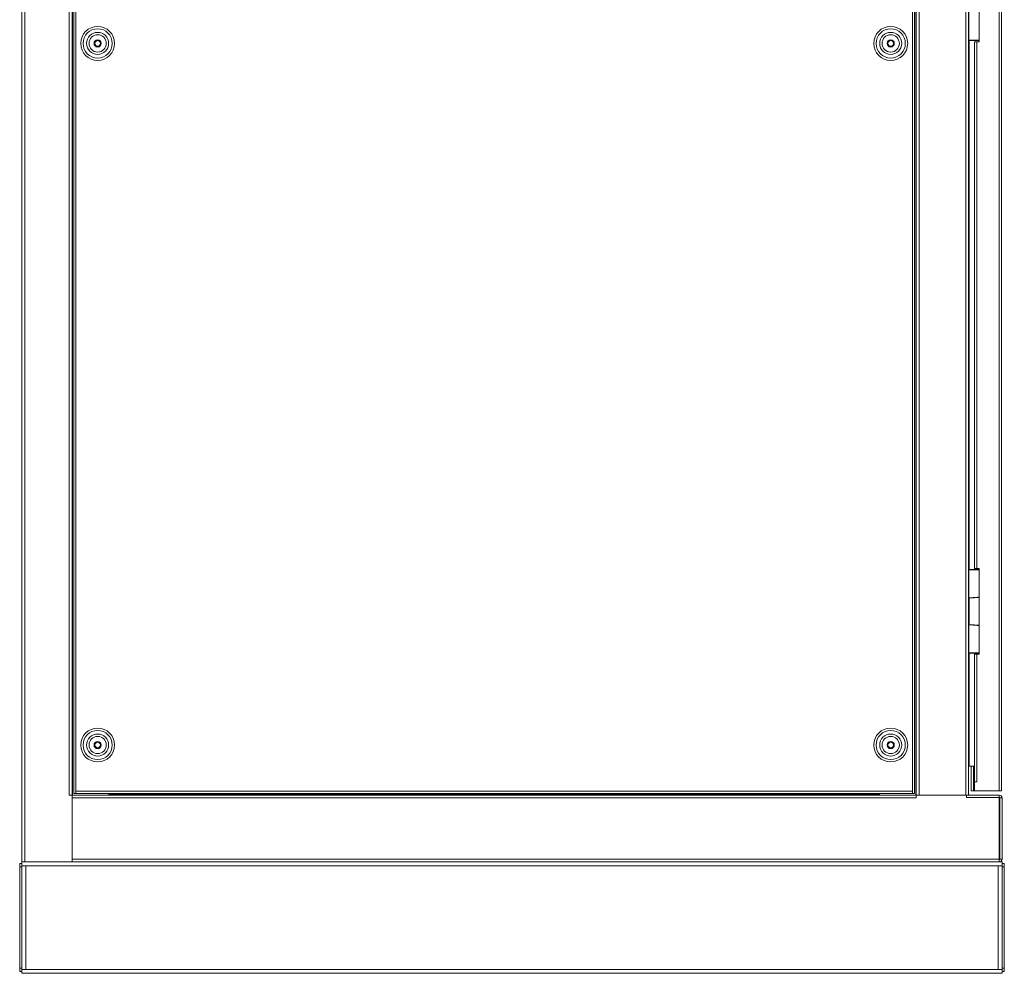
# Model space of a CAD drawing. Extents: x 4773 to 8448, y 27273 to 31291.
# Tile 65 of 99: x 7524 to 8408, y 27273 to 28129. Entities that reach past the tile are written whole.
import ezdxf

# ---------------------------------------------------------------- set-up
doc = ezdxf.new("R2010")
doc.units = 0
doc.header["$LTSCALE"] = 7.5
doc.header["$MEASUREMENT"] = 0
doc.layers.get('0').update_dxf_attribs({"linetype": 'CONTINUOUS', "lineweight": 18})

msp = doc.modelspace()

# ---------------------------------------------------------------- linework, layer by layer
at = {"linetype": 'Continuous'}
for p, q in [((7525.6, 29472.952), (7525.6, 27372.952)), ((7528.1, 29472.952), (7528.1, 27372.952)), ((7570.6, 29472.952), (7570.6, 27372.952)), ((7568.1, 29412.952), (7568.1, 27432.952)), ((7571.1, 27432.952), (7571.1, 29412.952)), ((7572.1, 27434.452), (7572.1, 29411.452)), ((7574.1, 27434.452), (7574.1, 29411.452)), ((8325.1, 29411.452), (8325.1, 27434.452)), ((8327.1, 29411.452), (8327.1, 27434.452)), ((8328.1, 29412.952), (8328.1, 27432.952)), ((8328.6, 27432.952), (8328.6, 29412.952)), ((8331.1, 27432.952), (8331.1, 29412.952)), ((8373.1, 27432.952), (8373.1, 29412.952)), ((8375.6, 27432.952), (8375.6, 29412.952)), ((8402.95, 27436.952), (8402.95, 29408.952)), ((8404.95, 27436.952), (8404.95, 29408.952)), ((8384.95, 28186.452), (8384.95, 28109.452)), ((8375.9, 28135.928), (8375.9, 28110.452)), ((8375.6, 28110.752), (8384.95, 28110.752)), ((8384.95, 28110.452), (8375.9, 28110.452)), ((8376.1, 27635.452), (8376.1, 28110.452)), ((8380.95, 28109.452), (8384.95, 28109.452)), ((8380.95, 27636.452), (8380.95, 28109.452)), ((8382.95, 27636.452), (8382.95, 28109.452)), ((8384.95, 27635.152), (8375.6, 27635.152)), ((8375.9, 27635.452), (8384.95, 27635.452)), ((8375.9, 27635.452), (8375.9, 27609.975)), ((8380.95, 27636.452), (8384.95, 27636.452)), ((8384.95, 27636.452), (8384.95, 27559.452)), ((8375.95, 27609.675), (8375.6, 27609.675)), ((8383.27, 27610.557), (8375.876, 27609.974)), ((8384.95, 27610.385), (8375.95, 27609.675)), ((8375.95, 27609.675), (8375.95, 27586.229)), ((8375.6, 27586.229), (8375.95, 27586.229)), ((8375.876, 27585.93), (8383.27, 27585.346)), ((8375.9, 27585.928), (8375.9, 27560.452)), ((8375.95, 27586.229), (8384.95, 27585.518)), ((8375.6, 27560.752), (8384.95, 27560.752)), ((8384.95, 27560.452), (8375.9, 27560.452)), ((8376.1, 27458.952), (8376.1, 27560.452)), ((8380.95, 27559.452), (8384.95, 27559.452)), ((8380.95, 27436.952), (8380.95, 27559.452)), ((8382.95, 27444.952), (8382.95, 27559.452)), ((8375.6, 27458.952), (8380.95, 27458.952)), ((8377.95, 27436.952), (8377.95, 27458.952)), ((8379.95, 27436.952), (8379.95, 27458.952)), ((8380.95, 27444.952), (8382.95, 27444.952)), ((7568.1, 27432.952), (8403.1, 27432.952)), ((7572.1, 27434.452), (8327.1, 27434.452)), ((8325.1, 27436.452), (7574.1, 27436.452)), ((7603.6, 27432.952), (7603.6, 27434.452)), ((8295.6, 27433.452), (7603.6, 27433.452)), ((8295.6, 27432.952), (8295.6, 27434.452)), ((8328.6, 27430.452), (8328.6, 27432.952)), ((8373.6, 27430.952), (8373.6, 27432.952)), ((8373.6, 27430.952), (8403.1, 27430.952)), ((8377.95, 27436.952), (8380.95, 27436.952)), ((8404.95, 27436.952), (8380.95, 27436.952)), ((8403.1, 27432.952), (8403.1, 27430.952)), ((8403.1, 27430.952), (8403.1, 27374.952)), ((7570.6, 27430.452), (8328.6, 27430.452)), ((8405.6, 27430.452), (8403.6, 27430.452)), ((8403.6, 27375.452), (8403.6, 27430.452)), ((8405.6, 27375.452), (8405.6, 27430.452)), ((7525.6, 27371.452), (7523.6, 27371.452)), ((7523.6, 27371.452), (7523.6, 27274.452)), ((7525.6, 27372.952), (8403.1, 27372.952)), ((7525.6, 27372.952), (7525.6, 27272.952)), ((8405.6, 27369.452), (7525.6, 27369.452)), ((7529.1, 27276.452), (7529.1, 27369.452)), ((8403.1, 27375.452), (7570.6, 27375.452)), ((8402.1, 27369.452), (8402.1, 27276.452)), ((8403.1, 27374.952), (8403.1, 27372.952)), ((8405.6, 27372.952), (8403.1, 27372.952)), ((8405.6, 27375.452), (8403.6, 27375.452)), ((8405.6, 27272.952), (8405.6, 27372.952)), ((8405.6, 27371.452), (8407.6, 27371.452)), ((8407.6, 27371.452), (8407.6, 27274.452)), ((7525.6, 27368.452), (7523.6, 27368.452)), ((8405.6, 27368.452), (8407.6, 27368.452)), ((7525.6, 27277.452), (7523.6, 27277.452)), ((7525.6, 27274.452), (7523.6, 27274.452)), ((8405.6, 27276.452), (7525.6, 27276.452)), ((8405.6, 27272.952), (7525.6, 27272.952)), ((8405.6, 27277.452), (8407.6, 27277.452)), ((8405.6, 27274.452), (8407.6, 27274.452))]:
    msp.add_line(p, q, dxfattribs=at)
for centre, radius in [((7593.6, 28107.952), 15.243), ((7593.6, 28107.952), 13.121), ((8305.6, 28107.952), 15.243), ((8305.6, 28107.952), 13.121), ((7593.6, 28107.952), 9.879), ((7593.6, 28107.952), 7.757), ((7593.6, 28107.952), 3.25), ((8305.6, 28107.952), 9.879), ((8305.6, 28107.952), 7.757), ((8305.6, 28107.952), 3.25), ((7593.6, 28107.952), 3.2), ((7593.6, 28107.952), 3.2), ((7593.6, 28107.952), 3.2), ((7593.6, 28107.952), 2.8), ((7593.6, 28107.952), 2.5), ((8305.6, 28107.952), 3.2), ((8305.6, 28107.952), 3.2), ((8305.6, 28107.952), 3.2), ((8305.6, 28107.952), 2.8), ((8305.6, 28107.952), 2.5), ((7593.6, 27477.952), 15.243), ((8305.6, 27477.952), 15.243), ((7593.6, 27477.952), 13.121), ((7593.6, 27477.952), 9.879), ((7593.6, 27477.952), 7.757), ((8305.6, 27477.952), 13.121), ((8305.6, 27477.952), 9.879), ((8305.6, 27477.952), 7.757), ((7593.6, 27477.952), 3.25), ((7593.6, 27477.952), 3.2), ((7593.6, 27477.952), 2.8), ((7593.6, 27477.952), 2.5), ((8305.6, 27477.952), 3.25), ((8305.6, 27477.952), 3.2), ((8305.6, 27477.952), 2.8), ((8305.6, 27477.952), 2.5)]:
    msp.add_circle(centre, radius, dxfattribs=at)
for centre, radius, start, end in [((8375.9, 28110.752), 0.3, 180, 270), ((8375.9, 27635.152), 0.3, 90, 180), ((8375.9, 27609.675), 0.3, 94.513988, 180), ((8375.9, 27586.229), 0.3, 180, 265.486012), ((8375.9, 27560.752), 0.3, 180, 270), ((8376.1, 27458.452), 0.5, 90, 180), ((8376.1, 27433.452), 0.5, 180, 270), ((8403.1, 27430.452), 2.5, 0, 90), ((8403.1, 27430.452), 0.5, 0, 90), ((8403.1, 27375.452), 2.5, 270, 0), ((8403.1, 27375.452), 0.5, 270, 0)]:
    msp.add_arc(centre, radius, start, end, dxfattribs=at)
for centre, major_axis, start_param, end_param in [((8383.294, 27610.258), (1.806, 0.143), 0.3971583, 1.5707963), ((8383.294, 27585.645), (1.806, -0.143), -1.5707963, -0.3972808)]:
    msp.add_ellipse(centre, major_axis=major_axis, ratio=0.165581, start_param=start_param, end_param=end_param, dxfattribs=at)
for points, knots in [([(8375.876, 27609.974), (8375.88, 27609.974), (8375.89, 27609.967), (8375.905, 27609.938), (8375.923, 27609.877), (8375.939, 27609.785), (8375.947, 27609.713), (8375.95, 27609.675)], [0, 0, 0, 0, 0.0362099, 0.0989419, 0.3152355, 0.630877, 1, 1, 1, 1]), ([(8375.95, 27586.229), (8375.947, 27586.19), (8375.939, 27586.119), (8375.923, 27586.026), (8375.905, 27585.965), (8375.89, 27585.937), (8375.88, 27585.93), (8375.876, 27585.93)], [0, 0, 0, 0, 0.3691321, 0.6847781, 0.9010622, 0.9637914, 1, 1, 1, 1])]:
    msp.add_open_spline(points, degree=3, knots=knots, dxfattribs=at)

doc.saveas('drawing.dxf')
